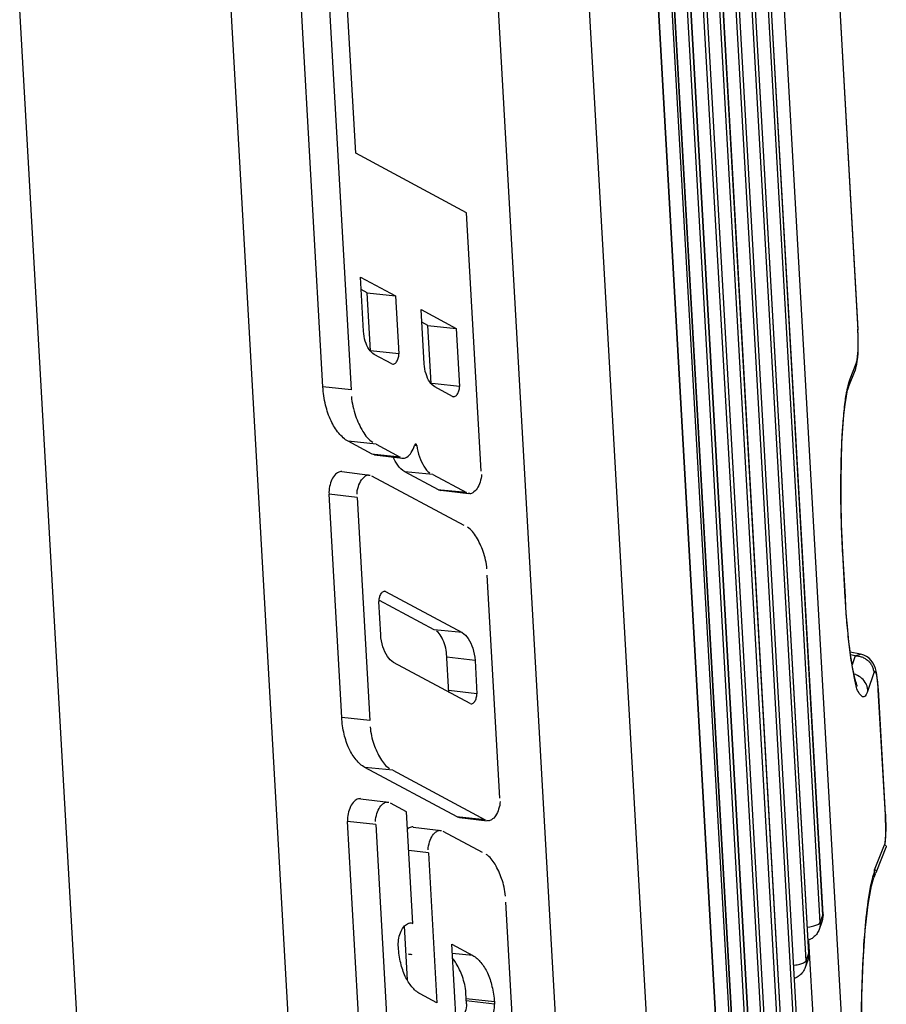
# Model space of a CAD drawing. Header units: inches. Extents: x -4 to 262, y 56 to 231.
# Tile 125 of 162: x 129.01 to 130.91, y 164.19 to 166.35. Entities that reach past the tile are written whole.
import ezdxf

# ---------------------------------------------------------------- set-up
doc = ezdxf.new("R2010")
doc.units = ezdxf.units.IN
doc.header["$LTSCALE"] = 1.2
doc.header["$MEASUREMENT"] = 0
doc.layers.get('0').update_dxf_attribs({"linetype": 'CONTINUOUS'})
doc.layers.add('6_ALL_SURFS', color=7, linetype='CONTINUOUS')
doc.layers.add('7_ALL_FEATURES', color=7, linetype='CONTINUOUS')

msp = doc.modelspace()

# ---------------------------------------------------------------- linework, layer by layer
at = {"color": 7, "linetype": 'Continuous'}
for p, q in [((130.0156, 167.201), (130.2848, 162.4562)), ((129.712, 162.226), (129.4428, 166.9708)), ((130.2346, 166.8661), (130.4491, 163.0844)), ((129.2268, 162.5932), (129.0122, 166.3748)), ((130.9127, 164.608), (130.9132, 164.5972)), ((130.9132, 164.5972), (130.9135, 164.5851)), ((130.8887, 164.487), (130.9105, 164.5419)), ((130.8855, 164.4715), (130.888, 164.4796)), ((130.888, 164.4796), (130.8889, 164.4822)), ((130.8889, 164.4829), (130.8887, 164.487)), ((130.8889, 164.4811), (130.8889, 164.4829)), ((130.8889, 164.4793), (130.8889, 164.4811)), ((130.8925, 164.4817), (130.8916, 164.4803)), ((130.8853, 164.4708), (130.8855, 164.4715)), ((130.8608, 164.206), (130.8612, 164.2212))]:
    msp.add_line(p, q, dxfattribs=at)
for points, start_tangent, end_tangent in [([(130.9135, 164.5851), (130.9134, 164.5724), (130.9129, 164.5601), (130.912, 164.5489), (130.911, 164.5419)], (0.008155, -0.999967), (-0.173568, -0.984822)), ([(130.9105, 164.5419), (130.913, 164.5412), (130.9144, 164.5393), (130.9145, 164.537), (130.9144, 164.5367)], (0.999536, 0.030473), (-0.370659, -0.928769)), ([(130.8877, 164.471), (130.8883, 164.4726), (130.89, 164.4791)], (0.368606, 0.929586), (0.156688, 0.987648)), ([(130.8887, 164.487), (130.8911, 164.4863), (130.8926, 164.4844), (130.8927, 164.4821), (130.8925, 164.4817)], (0.999536, 0.030473), (-0.368823, -0.929499)), ([(130.8916, 164.4803), (130.8914, 164.4802), (130.8889, 164.4793)], (-0.741533, -0.670917), (-0.999898, 0.014259)), ([(130.8612, 164.2212), (130.8633, 164.2786), (130.8691, 164.365), (130.8778, 164.4358), (130.8853, 164.4708)], (0.026329, 0.999653), (0.273092, 0.961988)), ([(130.86, 164.1408), (130.8604, 164.1836), (130.8608, 164.206)], (0.002956, 0.999996), (0.021489, 0.999769))]:
    msp.add_spline(points, degree=3, dxfattribs=dict(at, start_tangent=start_tangent, end_tangent=end_tangent))
at = {"layer": '6_ALL_SURFS', "color": 7, "linetype": 'Continuous'}
for p, q in [((130.7758, 164.3887), (130.602, 167.4516)), ((130.745, 164.3049), (130.5712, 167.3678))]:
    msp.add_line(p, q, dxfattribs=at)
at = {"layer": '7_ALL_FEATURES', "color": 7, "linetype": 'Continuous'}
for p, q in [((130.4929, 168.1186), (130.7615, 163.3845)), ((130.4931, 168.1197), (130.7616, 163.3855)), ((130.7555, 163.3681), (130.4869, 168.1023)), ((130.4621, 168.0349), (130.7307, 163.3007)), ((130.4623, 168.0359), (130.7309, 163.3018)), ((130.7247, 163.2844), (130.4561, 168.0186)), ((130.4313, 167.9511), (130.6999, 163.2169)), ((130.4315, 167.9522), (130.7001, 163.218)), ((130.8243, 164.0344), (130.6028, 167.9386)), ((130.6939, 163.2006), (130.4253, 167.9348)), ((130.3654, 167.8598), (130.6414, 162.9951)), ((130.6416, 162.9961), (130.3656, 167.8609)), ((130.6631, 163.1169), (130.3945, 167.851)), ((130.4005, 167.8674), (130.6691, 163.1332)), ((130.4007, 167.8684), (130.6693, 163.1342)), ((130.3604, 167.8425), (130.6363, 162.9779)), ((130.3392, 167.7005), (130.6078, 162.9663)), ((130.608, 162.9674), (130.3394, 167.7015)), ((130.7756, 164.3876), (130.6019, 167.4505)), ((130.7696, 164.3713), (130.5959, 167.4342)), ((130.7448, 164.3039), (130.5711, 167.3668)), ((130.7388, 164.2875), (130.5651, 167.3504)), ((130.7843, 166.872), (130.8524, 165.6715)), ((130.7845, 166.8717), (130.8525, 165.6736)), ((129.6779, 165.5476), (129.6201, 166.5654)), ((129.6821, 166.5571), (129.7398, 165.5405)), ((129.75, 166.0603), (129.721, 166.5727)), ((129.9934, 165.9295), (129.75, 166.0603)), ((130.0255, 165.3621), (129.9934, 165.9295)), ((129.7669, 165.6694), (129.7601, 165.7883)), ((129.7601, 165.7883), (129.8372, 165.7469)), ((129.7753, 165.7533), (129.7617, 165.7606)), ((129.7825, 165.6265), (129.7753, 165.7533)), ((129.7753, 165.7533), (129.8372, 165.7469)), ((129.8372, 165.7469), (129.8444, 165.6194)), ((129.9001, 165.5978), (129.8934, 165.7167)), ((129.8934, 165.7167), (129.9704, 165.6753)), ((129.9086, 165.6817), (129.895, 165.689)), ((129.9158, 165.5549), (129.9086, 165.6817)), ((129.9086, 165.6817), (129.9704, 165.6753)), ((129.9704, 165.6753), (129.9777, 165.5478)), ((130.8523, 165.6725), (130.8525, 165.6733)), ((130.853, 165.6582), (130.8524, 165.6715)), ((130.8525, 165.6733), (130.8525, 165.6736)), ((130.8531, 165.6566), (130.853, 165.6582)), ((130.8531, 165.6532), (130.8531, 165.6566)), ((129.8444, 165.6194), (129.7825, 165.6265)), ((129.8294, 165.5977), (129.7905, 165.6186)), ((130.8519, 165.6117), (130.8526, 165.6213)), ((129.8294, 165.5977), (129.8314, 165.597)), ((130.8327, 165.5489), (130.8462, 165.5828)), ((130.8353, 165.5649), (130.8488, 165.5988)), ((130.8465, 165.5835), (130.8463, 165.5829)), ((130.8488, 165.5988), (130.8465, 165.5835)), ((130.8327, 165.5489), (130.8353, 165.5649)), ((129.7398, 165.5405), (129.6779, 165.5476)), ((129.9246, 165.5539), (129.9158, 165.5549)), ((129.9627, 165.5261), (129.9238, 165.547)), ((129.9777, 165.5478), (129.9246, 165.5539)), ((130.8326, 165.5485), (130.8327, 165.5489)), ((129.9627, 165.5261), (129.965, 165.5258)), ((130.8187, 165.4513), (130.8192, 165.4594)), ((129.7862, 165.3993), (129.7336, 165.4277)), ((129.7951, 165.4215), (129.7336, 165.4277)), ((129.7951, 165.4215), (129.8476, 165.3931)), ((129.879, 165.4192), (129.8839, 165.4186)), ((129.7914, 165.3987), (129.7862, 165.3993)), ((129.7915, 165.3981), (129.7862, 165.3993)), ((129.8476, 165.3931), (129.7914, 165.3987)), ((129.7914, 165.3983), (129.8525, 165.3908)), ((129.8515, 165.391), (129.8554, 165.3909)), ((130.8157, 165.3826), (130.8159, 165.3904)), ((129.7198, 165.3611), (129.7809, 165.3537)), ((129.7781, 165.3537), (129.7818, 165.3536)), ((129.9879, 165.2428), (129.7856, 165.3515)), ((129.9316, 165.3212), (129.8577, 165.3609)), ((129.9191, 165.3548), (129.8577, 165.3609)), ((129.9191, 165.3548), (129.993, 165.3151)), ((129.7191, 164.8217), (129.6913, 165.3116)), ((129.7532, 165.3045), (129.6913, 165.3116)), ((129.7532, 165.3045), (129.781, 164.8146)), ((129.9367, 165.3207), (129.9316, 165.3212)), ((129.9316, 165.3212), (129.9367, 165.3201)), ((129.9366, 165.3203), (129.9977, 165.3129)), ((129.993, 165.3151), (129.9367, 165.3207)), ((130.0005, 165.3129), (129.9969, 165.313)), ((130.8193, 165.1828), (130.8184, 165.2003)), ((130.8193, 165.1828), (130.8191, 165.1819)), ((130.8246, 165.0851), (130.8191, 165.1819)), ((130.8193, 165.1829), (130.8193, 165.1828)), ((130.8248, 165.0861), (130.8193, 165.1829)), ((130.0663, 164.6441), (130.0385, 165.134)), ((129.8155, 165.098), (129.8132, 165.0983)), ((129.8155, 165.098), (129.8132, 165.0983)), ((129.8155, 165.098), (129.9834, 165.0078)), ((130.8248, 165.0861), (130.8246, 165.0851)), ((130.8248, 165.0861), (130.8248, 165.0861)), ((130.8262, 165.063), (130.8248, 165.0861)), ((129.8047, 165.0031), (129.8005, 165.0763)), ((129.922, 165.0139), (129.8024, 165.0782)), ((129.9834, 165.0078), (129.922, 165.0139)), ((129.9543, 164.8762), (129.9493, 164.9641)), ((130.858, 164.9608), (130.8356, 164.9651)), ((130.8465, 164.9571), (130.8364, 164.9591)), ((130.8465, 164.9571), (130.8397, 164.937)), ((130.8465, 164.9571), (130.8577, 164.9608)), ((130.8577, 164.9608), (130.858, 164.9608)), ((130.0009, 164.852), (129.833, 164.9422)), ((130.0118, 164.9469), (129.9499, 164.954)), ((130.0118, 164.9469), (130.0159, 164.8737)), ((130.8472, 164.9157), (130.8437, 164.9168)), ((130.8874, 164.9197), (130.8742, 164.8809)), ((130.8464, 164.9008), (130.8452, 164.9076)), ((130.0159, 164.8737), (129.954, 164.8808)), ((130.8973, 164.8829), (130.897, 164.8885)), ((130.8973, 164.8829), (130.8971, 164.882)), ((130.9127, 164.608), (130.8971, 164.882)), ((130.8973, 164.883), (130.8973, 164.8829)), ((130.9129, 164.6091), (130.8973, 164.883)), ((130.0009, 164.852), (130.0032, 164.8517)), ((129.781, 164.8146), (129.7191, 164.8217)), ((129.9724, 164.6032), (129.7701, 164.7119)), ((129.8316, 164.7057), (129.7701, 164.7119)), ((129.8316, 164.7057), (130.0339, 164.597)), ((129.7605, 164.6431), (129.8216, 164.6357)), ((129.8188, 164.6357), (129.8225, 164.6355)), ((129.8615, 164.6146), (129.8263, 164.6335)), ((129.8755, 164.3689), (129.8615, 164.6146)), ((130.9129, 164.6089), (130.9127, 164.608)), ((130.9129, 164.6091), (130.9129, 164.6089)), ((129.7598, 164.1036), (129.732, 164.5935)), ((129.7939, 164.5864), (129.732, 164.5935)), ((129.9775, 164.6027), (129.9724, 164.6032)), ((129.9724, 164.6032), (129.9775, 164.602)), ((129.9774, 164.6023), (130.0386, 164.5948)), ((130.0339, 164.597), (129.9775, 164.6027)), ((130.0414, 164.5948), (130.0377, 164.595)), ((129.7939, 164.5864), (129.8217, 164.0965)), ((129.8761, 164.581), (129.9372, 164.5736)), ((129.9344, 164.5736), (129.9381, 164.5734)), ((130.0286, 164.5248), (129.9419, 164.5714)), ((130.9128, 164.553), (130.9134, 164.5661)), ((130.9134, 164.5661), (130.9137, 164.5818)), ((129.9095, 164.5243), (129.8664, 164.5293)), ((129.9095, 164.5243), (129.9282, 164.1949)), ((130.8938, 164.485), (130.9144, 164.5366)), ((130.8925, 164.4817), (130.8927, 164.4822)), ((130.8821, 164.452), (130.8874, 164.4702)), ((130.8878, 164.4709), (130.8908, 164.4786)), ((130.1071, 163.926), (130.0793, 164.4159)), ((130.7734, 164.3727), (130.7674, 164.3563)), ((130.7696, 164.3713), (130.7756, 164.3876)), ((130.7734, 164.3727), (130.7739, 164.3741)), ((130.7758, 164.3887), (130.7739, 164.3741)), ((130.7739, 164.3741), (130.7744, 164.3757)), ((130.7756, 164.3876), (130.7758, 164.3887)), ((130.7758, 164.3887), (130.7758, 164.3887)), ((129.8638, 164.2452), (129.8571, 164.364)), ((129.8713, 164.3704), (129.8754, 164.3696)), ((130.7418, 164.3613), (130.7469, 164.3621)), ((130.7684, 164.3593), (130.7674, 164.3563)), ((130.762, 164.0238), (130.7446, 164.3314)), ((129.8436, 164.3169), (129.8434, 164.3214)), ((129.9793, 163.9947), (129.9606, 164.3239)), ((129.9606, 164.3239), (130.0068, 164.2991)), ((130.0068, 164.299), (129.9618, 164.3036)), ((130.7426, 164.2889), (130.7366, 164.2725)), ((130.7388, 164.2875), (130.7448, 164.3039)), ((130.7427, 164.289), (130.7431, 164.2904)), ((130.745, 164.3049), (130.7431, 164.2904)), ((130.7431, 164.2904), (130.7436, 164.2919)), ((130.7448, 164.3039), (130.745, 164.3049)), ((130.745, 164.3049), (130.745, 164.3049)), ((130.711, 164.2776), (130.7161, 164.2783)), ((130.7376, 164.2755), (130.7366, 164.2725)), ((129.9282, 164.1949), (129.8911, 164.2148)), ((129.9931, 164.1927), (129.9917, 164.2172)), ((130.0543, 164.197), (129.9924, 164.2041)), ((130.0546, 164.1925), (129.9927, 164.1996)), ((130.0543, 164.197), (130.0546, 164.1925))]:
    msp.add_line(p, q, dxfattribs=at)
for points in [[(130.8532, 165.646), (130.8529, 165.6604), (130.8524, 165.6735)], [(130.8526, 165.6213), (130.853, 165.6328), (130.8532, 165.646)], [(130.8485, 165.5908), (130.8499, 165.5967), (130.851, 165.6035), (130.8519, 165.6117)], [(130.8184, 165.2003), (130.8165, 165.2461), (130.8155, 165.2954), (130.8153, 165.3433), (130.8161, 165.3863), (130.8174, 165.424), (130.8194, 165.4569), (130.8217, 165.4851), (130.8244, 165.5087), (130.8272, 165.5269), (130.8299, 165.5397), (130.8303, 165.5412)], [(130.8303, 165.5412), (130.8322, 165.5477), (130.8325, 165.5485)], [(130.8513, 164.89), (130.8513, 164.89), (130.851, 164.8907), (130.8501, 164.8927), (130.849, 164.8958), (130.8477, 164.8999), (130.8463, 164.9051), (130.8448, 164.9112), (130.8432, 164.9185), (130.8415, 164.9268), (130.8398, 164.9363), (130.8381, 164.9471), (130.8363, 164.9592), (130.8346, 164.9728), (130.8328, 164.9877), (130.831, 165.0042), (130.8293, 165.0223), (130.8277, 165.0419), (130.8262, 165.063)], [(130.895, 164.9084), (130.8938, 164.9162), (130.8925, 164.923), (130.8908, 164.9291), (130.8885, 164.9351), (130.8855, 164.9411), (130.8816, 164.9465), (130.8769, 164.9514), (130.8714, 164.9553), (130.8657, 164.9582), (130.8609, 164.96), (130.8577, 164.9608)], [(130.897, 164.8885), (130.8961, 164.8992), (130.895, 164.9084)], [(130.9137, 164.5818), (130.9133, 164.5999), (130.9128, 164.6095)], [(130.9117, 164.5416), (130.9118, 164.5423), (130.9128, 164.553)], [(130.8663, 163.9142), (130.8636, 163.9676), (130.8611, 164.0469), (130.8602, 164.129), (130.8611, 164.2099), (130.8639, 164.2858), (130.8685, 164.354), (130.8748, 164.4107), (130.8821, 164.452)]]:
    msp.add_lwpolyline(points, dxfattribs=at)
msp.add_ellipse((130.7387, 164.225), major_axis=(-1.8288, 0.2337), ratio=0.020848, start_param=1.075343, end_param=1.080416, dxfattribs=at)
for points, start_tangent, end_tangent in [([(129.7905, 165.6186), (129.7794, 165.6296), (129.771, 165.6474), (129.7669, 165.6694)], (-0.880835, 0.473423), (-0.056651, 0.998394)), ([(130.8488, 165.5988), (130.851, 165.6084), (130.8524, 165.6223), (130.8531, 165.6392), (130.8531, 165.6532)], (0.323868, 0.946102), (-0.01336, 0.999911)), ([(129.8314, 165.5971), (129.8345, 165.5975), (129.8397, 165.6022), (129.8434, 165.6104), (129.8444, 165.6194)], (0.99404, -0.109014), (-0.051487, 0.998674)), ([(129.9238, 165.547), (129.9126, 165.558), (129.9043, 165.5758), (129.9001, 165.5978)], (-0.880879, 0.473341), (-0.056643, 0.998395)), ([(130.8307, 165.5494), (130.8309, 165.5503), (130.8323, 165.5558), (130.8338, 165.5606), (130.8353, 165.5649)], (0.233338, 0.972396), (0.365046, 0.930989)), ([(129.7336, 165.4277), (129.7128, 165.4456), (129.6957, 165.4726), (129.6839, 165.5072), (129.6779, 165.5476)], (-0.880928, 0.47325), (-0.05665, 0.998394)), ([(129.965, 165.5256), (129.9681, 165.5265), (129.973, 165.5308), (129.9764, 165.5386), (129.9777, 165.5478)], (0.998479, 0.055136), (-0.056642, 0.998395)), ([(130.8276, 165.5345), (130.8295, 165.5442), (130.8307, 165.5494)], (0.175696, 0.984444), (0.233338, 0.972396)), ([(129.7406, 165.5262), (129.7495, 165.4839), (129.7655, 165.4495), (129.7872, 165.4258)], (0.05665, -0.998394), (0.880928, -0.47325)), ([(130.8192, 165.4594), (130.8202, 165.4722), (130.8222, 165.4939), (130.8244, 165.5133), (130.8268, 165.53), (130.8276, 165.5345)], (0.06977, 0.997563), (0.175696, 0.984444)), ([(130.8159, 165.3904), (130.8171, 165.4227), (130.8185, 165.4483), (130.8187, 165.4513)], (0.027949, 0.999609), (0.063711, 0.997968)), ([(129.8555, 165.3904), (129.8622, 165.3931), (129.872, 165.4029), (129.8789, 165.4185)], (0.99332, 0.11539), (0.271529, 0.96243)), ([(129.88, 165.4206), (129.8789, 165.4185)], (-0.657097, -0.753806), (-0.271529, -0.96243)), ([(129.8818, 165.4216), (129.8816, 165.4216), (129.88, 165.4207), (129.88, 165.4206)], (-0.986421, 0.164239), (-0.657097, -0.753806)), ([(129.8839, 165.4186), (129.8831, 165.4208), (129.8818, 165.4216)], (-0.140328, 0.990105), (-0.986421, 0.164239)), ([(129.8839, 165.4186), (129.8899, 165.3934), (129.8998, 165.3728), (129.9129, 165.3582)], (0.140328, -0.990105), (0.880884, -0.473333)), ([(129.8577, 165.3609), (129.8422, 165.3751), (129.8318, 165.3931)], (-0.880884, 0.473333), (-0.405582, 0.914058)), ([(130.8191, 165.1819), (130.8183, 165.1979), (130.8175, 165.2139), (130.8163, 165.2458), (130.8151, 165.3081), (130.8154, 165.3675), (130.8157, 165.3826)], (-0.059764, 0.998213), (0.024172, 0.999708)), ([(129.7197, 165.3615), (129.7152, 165.3609), (129.7056, 165.3553), (129.6977, 165.3438), (129.6927, 165.3284), (129.6913, 165.3116)], (-0.999667, 0.025793), (0.056642, -0.998395)), ([(129.7528, 165.3115), (129.7557, 165.3285), (129.7625, 165.3428), (129.7717, 165.3517), (129.778, 165.3542)], (-0.056642, 0.998395), (0.993189, 0.116515)), ([(130.0259, 165.3551), (130.0229, 165.3381), (130.0162, 165.3238), (130.0069, 165.3149), (130.0006, 165.3124)], (0.056642, -0.998395), (-0.993245, -0.116034)), ([(130.0378, 165.1476), (130.0296, 165.186), (130.015, 165.2173), (129.9953, 165.2389)], (-0.056642, 0.998395), (-0.880878, 0.473343)), ([(129.8018, 165.0855), (129.8005, 165.0763)], (-0.270444, -0.962736), (0.056642, -0.998395)), ([(129.8132, 165.0985), (129.8101, 165.0976), (129.8052, 165.0933), (129.8018, 165.0855)], (-0.998479, -0.055136), (-0.270444, -0.962736)), ([(130.8452, 164.9076), (130.8387, 164.9405), (130.8325, 164.9873), (130.8279, 165.0365), (130.8246, 165.0851)], (-0.186959, 0.982368), (-0.052877, 0.998601)), ([(129.833, 164.9422), (129.8196, 164.9553), (129.8096, 164.9767), (129.8047, 165.0031)], (-0.881009, 0.4731), (-0.056643, 0.998395)), ([(129.9493, 164.9641), (129.9449, 164.9835), (129.9374, 164.9995), (129.9275, 165.011)], (-0.056642, 0.998395), (-0.880845, 0.473404)), ([(129.9834, 165.0078), (129.9968, 164.9947), (130.0069, 164.9733), (130.0118, 164.9469)], (0.880845, -0.473404), (0.056642, -0.998395)), ([(130.8465, 164.9571), (130.8483, 164.957), (130.8502, 164.9569), (130.8538, 164.9564), (130.8575, 164.9555), (130.8612, 164.9543), (130.8683, 164.9509), (130.8746, 164.9462), (130.8798, 164.9404), (130.8837, 164.9338), (130.8862, 164.9267), (130.887, 164.9232), (130.8874, 164.9197)], (0.999999, 0.001149), (0.057193, -0.998363)), ([(130.8742, 164.8809), (130.8729, 164.8882), (130.8703, 164.8951), (130.8612, 164.9072), (130.8482, 164.9153), (130.8472, 164.9157)], (-0.058556, 0.998284), (-0.939109, 0.34362)), ([(130.8944, 164.91), (130.8923, 164.919), (130.8899, 164.9226), (130.8874, 164.9197)], (-0.149301, 0.988792), (-0.388855, -0.921299)), ([(130.8742, 164.8809), (130.8652, 164.8666), (130.8555, 164.8741), (130.8464, 164.9008)], (-0.32297, -0.946409), (-0.169915, 0.985459)), ([(130.8971, 164.882), (130.8961, 164.897), (130.8944, 164.91)], (-0.050528, 0.998723), (-0.149301, 0.988792)), ([(130.0033, 164.8515), (130.0063, 164.8524), (130.0113, 164.8567), (130.0147, 164.8645), (130.0159, 164.8737)], (0.998472, 0.055268), (-0.056642, 0.998395)), ([(129.7701, 164.7119), (129.751, 164.7284), (129.7354, 164.753), (129.7246, 164.7848), (129.7191, 164.8217)], (-0.880861, 0.473375), (-0.056642, 0.998395)), ([(129.7817, 164.8009), (129.7899, 164.7626), (129.8044, 164.7313), (129.8242, 164.7097)], (0.056642, -0.998395), (0.880861, -0.473375)), ([(129.7605, 164.6434), (129.7559, 164.6428), (129.7464, 164.6373), (129.7384, 164.6258), (129.7335, 164.6103), (129.732, 164.5935)], (-0.999667, 0.025795), (0.056642, -0.998395)), ([(129.7935, 164.5934), (129.7965, 164.6104), (129.8032, 164.6247), (129.8125, 164.6337), (129.8188, 164.6361)], (-0.056642, 0.998395), (0.993251, 0.115984)), ([(130.0667, 164.6371), (130.0637, 164.6201), (130.057, 164.6058), (130.0477, 164.5968), (130.0414, 164.5944)], (0.056642, -0.998395), (-0.993252, -0.115975)), ([(129.8761, 164.5813), (129.8715, 164.5807), (129.8635, 164.5765)], (-0.999667, 0.025794), (-0.771868, -0.635782)), ([(129.9091, 164.5313), (129.9121, 164.5483), (129.9188, 164.5626), (129.9281, 164.5715), (129.9344, 164.574)], (-0.056642, 0.998395), (0.993196, 0.116458)), ([(130.0785, 164.4295), (130.0703, 164.4679), (130.0558, 164.4992), (130.0361, 164.5208)], (-0.056643, 0.998395), (-0.88093, 0.473247)), ([(130.766, 164.3678), (130.7696, 164.3713)], (0.870944, 0.491382), (0.344957, 0.938618)), ([(130.7696, 164.3713), (130.7684, 164.3593)], (0.056642, -0.998395), (-0.264188, -0.964471)), ([(130.7744, 164.3757), (130.7756, 164.3876)], (0.265189, 0.964196), (-0.063624, 0.997974)), ([(129.8434, 164.3214), (129.8447, 164.3372), (129.8494, 164.3525), (129.8571, 164.3639), (129.8663, 164.3697), (129.8673, 164.37)], (-0.056655, 0.998394), (0.968908, 0.247423)), ([(129.8673, 164.37), (129.8713, 164.3705)], (0.968908, 0.247423), (0.999916, -0.012943)), ([(130.7674, 164.3563), (130.7626, 164.3472), (130.7567, 164.3404), (130.7501, 164.3356), (130.7435, 164.3325)], (-0.344957, -0.938618), (-0.940504, -0.339783)), ([(130.7469, 164.3621), (130.7581, 164.3646), (130.766, 164.3678)], (0.985841, 0.167683), (0.870944, 0.491382)), ([(129.8733, 164.2302), (129.8588, 164.2531), (129.8488, 164.2826), (129.8436, 164.3169)], (-0.63846, 0.769655), (-0.056642, 0.998395)), ([(129.9917, 164.2172), (129.9841, 164.2526), (129.9707, 164.2814), (129.9639, 164.2915)], (-0.056642, 0.998395), (-0.625374, 0.780326)), ([(130.0068, 164.2991), (130.0246, 164.2837), (130.0391, 164.2608), (130.0491, 164.2313), (130.0543, 164.197)], (0.880887, -0.473327), (0.056642, -0.998395)), ([(130.7352, 164.2841), (130.7388, 164.2875)], (0.870944, 0.491382), (0.344957, 0.938618)), ([(130.7388, 164.2875), (130.7376, 164.2755)], (0.056642, -0.998395), (-0.264188, -0.964471)), ([(130.7436, 164.2919), (130.7448, 164.3039)], (0.265189, 0.964196), (-0.063624, 0.997974)), ([(130.7366, 164.2725), (130.7319, 164.2634), (130.7259, 164.2567), (130.7193, 164.2518), (130.7127, 164.2487)], (-0.344957, -0.938618), (-0.940511, -0.339763)), ([(130.7161, 164.2783), (130.7273, 164.2809), (130.7352, 164.2841)], (0.985841, 0.167683), (0.870944, 0.491382)), ([(129.8911, 164.2148), (129.8733, 164.2302)], (-0.880879, 0.473342), (-0.63846, 0.769655)), ([(129.9931, 164.1927), (129.9901, 164.176), (129.9835, 164.162)], (0.056642, -0.998395), (-0.563453, -0.826148)), ([(130.0311, 164.144), (130.0404, 164.1495), (130.0482, 164.1608), (130.0531, 164.176), (130.0546, 164.1925)], (0.967746, 0.251928), (-0.056642, 0.998395))]:
    msp.add_spline(points, degree=3, dxfattribs=dict(at, start_tangent=start_tangent, end_tangent=end_tangent))

doc.saveas('drawing.dxf')
